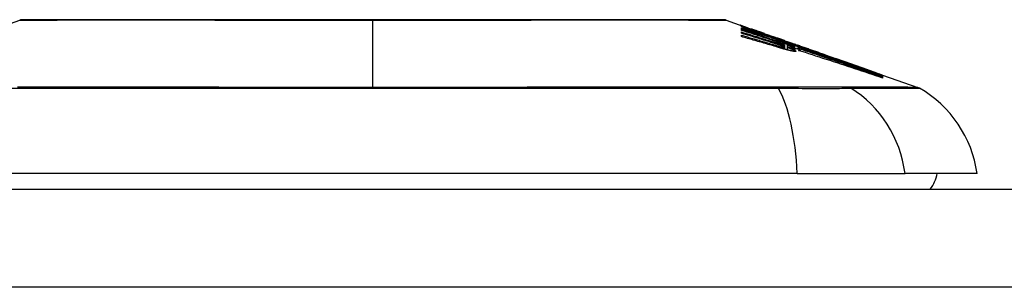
# Model space of a CAD drawing. Header units: inches. Extents: x 19 to 446, y 48 to 210.
# Tile 68 of 256: x 39.167 to 40.162, y 204.88 to 205.15. Entities that reach past the tile are written whole.
import ezdxf

# ---------------------------------------------------------------- set-up
doc = ezdxf.new("R2010")
doc.units = ezdxf.units.IN
doc.header["$MEASUREMENT"] = 0
doc.layers.add('Visible Edges(ANSI)', color=7, linetype='Continuous', lineweight=25)
doc.layers.add('Visible Tangent Edges(ANSI)', color=7, linetype='Continuous', lineweight=25)

msp = doc.modelspace()

# ---------------------------------------------------------------- linework, layer by layer
at = {"layer": 'Visible Edges(ANSI)'}
for p, q in [((39.08897, 205.12236), (39.16717, 205.14973)), ((39.88079, 205.14973), (39.8976, 205.14385)), ((39.89626, 205.14312), (39.89626, 205.14374)), ((39.89626, 205.14085), (39.89626, 205.14195)), ((39.89626, 205.13945), (39.89626, 205.14058)), ((39.89626, 205.13649), (39.89626, 205.13785)), ((39.89626, 205.13312), (39.89626, 205.13464)), ((39.90268, 205.14205), (39.90621, 205.1408)), ((39.90589, 205.14088), (39.90589, 205.14047)), ((39.91283, 205.13828), (39.91283, 205.13798)), ((39.91314, 205.13687), (39.91314, 205.13603)), ((39.91945, 205.13566), (39.91945, 205.1362)), ((39.92443, 205.13337), (39.92443, 205.13265)), ((39.9323, 205.13171), (39.92878, 205.13294)), ((39.92878, 205.13294), (39.92878, 205.13274)), ((39.92878, 205.13274), (39.92878, 205.13244)), ((39.93582, 205.12914), (39.93582, 205.12844)), ((39.93965, 205.12482), (39.93965, 205.12239)), ((39.9399, 205.12902), (39.94312, 205.1279)), ((39.94017, 205.1289), (39.94017, 205.12859)), ((39.94255, 205.12457), (39.94255, 205.12455)), ((39.94255, 205.12455), (39.94255, 205.1224)), ((39.9521, 205.12336), (39.94641, 205.12544)), ((39.94822, 205.12613), (39.9528, 205.12453)), ((39.9498, 205.12514), (39.9498, 205.12469)), ((39.9498, 205.124), (39.9498, 205.12326)), ((39.9498, 205.12295), (39.9498, 205.12218)), ((39.95394, 205.12268), (39.9521, 205.12336)), ((39.95287, 205.12451), (39.9528, 205.12453)), ((39.95407, 205.12315), (39.95407, 205.12382)), ((39.95407, 205.12315), (39.95407, 205.12297)), ((39.95539, 205.12358), (39.95539, 205.12354)), ((39.93965, 205.12239), (39.93965, 205.12053)), ((39.94234, 205.12246), (39.94234, 205.11981)), ((39.95197, 205.12123), (39.95394, 205.12058)), ((39.95394, 205.12141), (39.95394, 205.12268)), ((39.95394, 205.12058), (39.95394, 205.12119)), ((39.95394, 205.12058), (39.95394, 205.12035)), ((39.95539, 205.11935), (39.95539, 205.11874)), ((39.98083, 205.11472), (39.99139, 205.11102)), ((40.03664, 205.09503), (40.03664, 205.09451)), ((40.03887, 205.09441), (40.07432, 205.082)), ((40.03887, 205.0944), (40.03887, 205.09373)), ((40.03887, 205.09425), (40.03887, 205.09424)), ((40.03887, 205.09424), (40.03887, 205.09423)), ((40.03887, 205.09423), (40.03887, 205.09373)), ((40.03887, 205.09364), (40.03887, 205.09274)), ((40.03887, 205.0926), (40.03887, 205.09135)), ((39.95267, 204.99509), (39.09529, 204.99509)), ((39.95267, 204.99509), (40.06145, 204.99509)), ((40.13422, 204.99509), (40.06145, 204.99509)), ((18.72148, 204.97934), (60.32648, 204.97934))]:
    msp.add_line(p, q, dxfattribs=at)
at = {"layer": 'Visible Edges(ANSI)', "flags": 128}
for points in [[(39.87918, 205.15001), (39.87875, 205.15001), (39.87746, 205.15001), (39.87533, 205.15002), (39.87236, 205.15003), (39.86856, 205.15004), (39.86391, 205.15005), (39.85844, 205.15007), (39.85214, 205.15008), (39.84505, 205.1501), (39.83719, 205.15011), (39.8286, 205.15013), (39.8193, 205.15015), (39.80931, 205.15016), (39.79862, 205.15018), (39.78726, 205.15019), (39.77529, 205.1502), (39.7627, 205.15019), (39.74953, 205.15018), (39.73582, 205.15016), (39.72161, 205.15015), (39.70691, 205.15013), (39.69173, 205.15011), (39.67614, 205.1501), (39.66019, 205.15008), (39.64394, 205.15007), (39.62745, 205.15005), (39.61069, 205.15004), (39.59368, 205.15003), (39.57649, 205.15002), (39.55917, 205.15001), (39.5418, 205.15001), (39.52443, 205.15001), (39.50704, 205.15001), (39.48964, 205.15001), (39.47228, 205.15002), (39.45501, 205.15003), (39.43792, 205.15004), (39.42105, 205.15005), (39.40448, 205.15007), (39.38825, 205.15008), (39.37233, 205.1501), (39.35673, 205.15011), (39.34149, 205.15013), (39.32667, 205.15015), (39.31234, 205.15016), (39.29854, 205.15018), (39.28531, 205.15019), (39.27271, 205.1502), (39.26074, 205.15019), (39.24938, 205.15018), (39.2387, 205.15016), (39.2287, 205.15015), (39.21939, 205.15013), (39.21078, 205.15011), (39.20291, 205.1501), (39.19582, 205.15008), (39.18953, 205.15007), (39.18406, 205.15005), (39.17942, 205.15004), (39.17562, 205.15003), (39.17264, 205.15002), (39.1705, 205.15001), (39.16921, 205.15001), (39.16878, 205.15001)], [(39.89905, 205.143), (39.89845, 205.14323), (39.89791, 205.14345), (39.8974, 205.14364), (39.89695, 205.14382), (39.89654, 205.14399), (39.89618, 205.14413), (39.89587, 205.14426), (39.89561, 205.14438), (39.89539, 205.14447), (39.89521, 205.14455), (39.89508, 205.14461), (39.89498, 205.14466), (39.89493, 205.1447), (39.89491, 205.14472), (39.89493, 205.14473), (39.89498, 205.14472), (39.89507, 205.1447), (39.8952, 205.14466), (39.89538, 205.14461), (39.89559, 205.14454), (39.89586, 205.14445), (39.89617, 205.14435), (39.89652, 205.14422), (39.89693, 205.14408)], [(39.89626, 205.14374), (39.89733, 205.14334), (39.8984, 205.14295), (39.89948, 205.14255), (39.90057, 205.14215), (39.90165, 205.14176), (39.90275, 205.14135), (39.90385, 205.14095), (39.90495, 205.14054), (39.90607, 205.14013), (39.9072, 205.13972), (39.90833, 205.1393), (39.90948, 205.13888), (39.91064, 205.13845), (39.91181, 205.13802), (39.91299, 205.13758), (39.91419, 205.13714), (39.91541, 205.13669), (39.91664, 205.13624), (39.91789, 205.13578), (39.91916, 205.13531), (39.92044, 205.13484), (39.92175, 205.13436), (39.92308, 205.13387), (39.92443, 205.13337)], [(39.91314, 205.13687), (39.9124, 205.13714), (39.91167, 205.13741), (39.91095, 205.13768), (39.91022, 205.13795), (39.9095, 205.13821), (39.90878, 205.13848), (39.90806, 205.13875), (39.90734, 205.13901), (39.90663, 205.13927), (39.90592, 205.13954), (39.90521, 205.1398), (39.90451, 205.14006), (39.90381, 205.14032), (39.90311, 205.14058), (39.90241, 205.14084), (39.90172, 205.1411), (39.90102, 205.14135), (39.90033, 205.14161), (39.89965, 205.14186), (39.89896, 205.14211), (39.89828, 205.14237), (39.8976, 205.14262), (39.89693, 205.14287), (39.89626, 205.14312)], [(39.89693, 205.14408), (39.8971, 205.14403), (39.89727, 205.14397), (39.89745, 205.1439), (39.89763, 205.14384), (39.89782, 205.14377), (39.89802, 205.1437), (39.89822, 205.14363), (39.89843, 205.14356), (39.89865, 205.14348), (39.89888, 205.1434), (39.89911, 205.14332), (39.89934, 205.14324), (39.89959, 205.14315), (39.89984, 205.14306), (39.9001, 205.14297), (39.90036, 205.14288), (39.90063, 205.14278), (39.9009, 205.14268), (39.90118, 205.14258), (39.90147, 205.14248), (39.90176, 205.14238), (39.90206, 205.14227), (39.90237, 205.14216), (39.90268, 205.14205)], [(39.91283, 205.13798), (39.91216, 205.13821), (39.91149, 205.13845), (39.91083, 205.13869), (39.91017, 205.13892), (39.90952, 205.13916), (39.90886, 205.13939), (39.90822, 205.13962), (39.90758, 205.13985), (39.90695, 205.14008), (39.90633, 205.14031), (39.90572, 205.14053), (39.90512, 205.14075), (39.90452, 205.14096), (39.90395, 205.14117), (39.90338, 205.14138), (39.90283, 205.14158), (39.90229, 205.14178), (39.90177, 205.14198), (39.90127, 205.14216), (39.90079, 205.14234), (39.90033, 205.14252), (39.89988, 205.14269), (39.89946, 205.14285), (39.89905, 205.143)], [(39.89626, 205.14195), (39.89696, 205.14174), (39.89767, 205.14154), (39.89837, 205.14133), (39.89907, 205.14112), (39.89978, 205.14091), (39.90048, 205.1407), (39.90119, 205.14049), (39.90189, 205.14028), (39.9026, 205.14007), (39.9033, 205.13986), (39.904, 205.13965), (39.90471, 205.13944), (39.90541, 205.13922), (39.90611, 205.13901), (39.90682, 205.1388), (39.90752, 205.13859), (39.90822, 205.13837), (39.90893, 205.13816), (39.90963, 205.13794), (39.91033, 205.13773), (39.91103, 205.13751), (39.91173, 205.1373), (39.91244, 205.13708), (39.91314, 205.13687)], [(39.92474, 205.13255), (39.92356, 205.13291), (39.92238, 205.13327), (39.9212, 205.13363), (39.92001, 205.13398), (39.91883, 205.13434), (39.91765, 205.13469), (39.91646, 205.13504), (39.91528, 205.1354), (39.91409, 205.13575), (39.91291, 205.1361), (39.91172, 205.13644), (39.91053, 205.13679), (39.90934, 205.13714), (39.90815, 205.13748), (39.90697, 205.13783), (39.90578, 205.13817), (39.90459, 205.13851), (39.9034, 205.13885), (39.90221, 205.13919), (39.90102, 205.13952), (39.89983, 205.13986), (39.89864, 205.14019), (39.89745, 205.14052), (39.89626, 205.14085)], [(39.89626, 205.14058), (39.89848, 205.13986), (39.90071, 205.13913), (39.90294, 205.13841), (39.90518, 205.13768), (39.90742, 205.13695), (39.90966, 205.13622), (39.9119, 205.13548), (39.91414, 205.13475), (39.91638, 205.13401), (39.91862, 205.13328), (39.92087, 205.13254), (39.92311, 205.1318), (39.92535, 205.13106), (39.92759, 205.13033), (39.92982, 205.12959), (39.93206, 205.12885), (39.93429, 205.12811), (39.93652, 205.12737), (39.93874, 205.12663), (39.94096, 205.12589), (39.94318, 205.12516), (39.94539, 205.12442), (39.9476, 205.12369), (39.9498, 205.12295)], [(39.92733, 205.12948), (39.92604, 205.1299), (39.92475, 205.13031), (39.92346, 205.13073), (39.92217, 205.13115), (39.92087, 205.13157), (39.91958, 205.13199), (39.91829, 205.1324), (39.91699, 205.13282), (39.9157, 205.13324), (39.9144, 205.13365), (39.91311, 205.13407), (39.91181, 205.13449), (39.91051, 205.1349), (39.90922, 205.13532), (39.90792, 205.13573), (39.90662, 205.13615), (39.90533, 205.13656), (39.90403, 205.13698), (39.90273, 205.13739), (39.90144, 205.1378), (39.90014, 205.13822), (39.89885, 205.13863), (39.89755, 205.13904), (39.89626, 205.13945)], [(39.89626, 205.13785), (39.89751, 205.13746), (39.89876, 205.13707), (39.90001, 205.13669), (39.90127, 205.1363), (39.90252, 205.13591), (39.90377, 205.13552), (39.90503, 205.13514), (39.90628, 205.13475), (39.90753, 205.13436), (39.90879, 205.13397), (39.91004, 205.13358), (39.91129, 205.13319), (39.91254, 205.13279), (39.9138, 205.1324), (39.91505, 205.13201), (39.9163, 205.13162), (39.91755, 205.13122), (39.9188, 205.13083), (39.92005, 205.13044), (39.9213, 205.13004), (39.92255, 205.12965), (39.9238, 205.12926), (39.92504, 205.12886), (39.92629, 205.12847)], [(39.92608, 205.12738), (39.92484, 205.12777), (39.92361, 205.12815), (39.92237, 205.12853), (39.92113, 205.12892), (39.91989, 205.1293), (39.91864, 205.12968), (39.9174, 205.13006), (39.91616, 205.13045), (39.91492, 205.13083), (39.91367, 205.13121), (39.91243, 205.13159), (39.91119, 205.13197), (39.90994, 205.13235), (39.9087, 205.13273), (39.90746, 205.13311), (39.90621, 205.13348), (39.90497, 205.13386), (39.90372, 205.13424), (39.90248, 205.13461), (39.90123, 205.13499), (39.89999, 205.13537), (39.89874, 205.13574), (39.8975, 205.13611), (39.89626, 205.13649)], [(39.89626, 205.13464), (39.89752, 205.13427), (39.89879, 205.1339), (39.90005, 205.13353), (39.90132, 205.13316), (39.90259, 205.13279), (39.90385, 205.13242), (39.90512, 205.13205), (39.90638, 205.13167), (39.90765, 205.1313), (39.90892, 205.13093), (39.91018, 205.13055), (39.91145, 205.13018), (39.91271, 205.1298), (39.91398, 205.12943), (39.91524, 205.12905), (39.91651, 205.12867), (39.91777, 205.1283), (39.91903, 205.12792), (39.9203, 205.12754), (39.92156, 205.12716), (39.92282, 205.12678), (39.92408, 205.1264), (39.92534, 205.12602), (39.9266, 205.12564)], [(39.93209, 205.12271), (39.9306, 205.12315), (39.92912, 205.12359), (39.92763, 205.12403), (39.92614, 205.12447), (39.92465, 205.12491), (39.92316, 205.12535), (39.92167, 205.12579), (39.92017, 205.12623), (39.91868, 205.12666), (39.91719, 205.1271), (39.91569, 205.12754), (39.9142, 205.12797), (39.91271, 205.1284), (39.91121, 205.12884), (39.90972, 205.12927), (39.90822, 205.1297), (39.90672, 205.13013), (39.90523, 205.13056), (39.90373, 205.13099), (39.90224, 205.13142), (39.90074, 205.13184), (39.89925, 205.13227), (39.89775, 205.13269), (39.89626, 205.13312)], [(39.9091, 205.13982), (39.90862, 205.13999), (39.90817, 205.14014), (39.90777, 205.14028), (39.90741, 205.1404), (39.90709, 205.14051), (39.90682, 205.1406), (39.90658, 205.14068), (39.90639, 205.14074), (39.90623, 205.14079), (39.9061, 205.14083), (39.906, 205.14086), (39.90594, 205.14087), (39.9059, 205.14088), (39.90589, 205.14088), (39.90591, 205.14086), (39.90597, 205.14083), (39.90607, 205.14078), (39.90622, 205.14072), (39.90641, 205.14064), (39.90666, 205.14055), (39.90695, 205.14043), (39.90729, 205.1403), (39.90768, 205.14016), (39.90811, 205.13999)], [(39.90811, 205.13999), (39.90827, 205.13994), (39.90842, 205.13988), (39.90858, 205.13982), (39.90874, 205.13976), (39.90891, 205.1397), (39.90908, 205.13964), (39.90926, 205.13957), (39.90944, 205.13951), (39.90962, 205.13944), (39.9098, 205.13937), (39.90999, 205.1393), (39.91019, 205.13923), (39.91039, 205.13916), (39.91059, 205.13909), (39.91079, 205.13901), (39.911, 205.13893), (39.91122, 205.13886), (39.91143, 205.13878), (39.91166, 205.1387), (39.91188, 205.13862), (39.91211, 205.13854), (39.91235, 205.13845), (39.91258, 205.13837), (39.91283, 205.13828)], [(39.91945, 205.1362), (39.91899, 205.13636), (39.91853, 205.13653), (39.91806, 205.13669), (39.9176, 205.13685), (39.91713, 205.13701), (39.91667, 205.13718), (39.91621, 205.13734), (39.91575, 205.1375), (39.91529, 205.13766), (39.91484, 205.13782), (39.91439, 205.13797), (39.91394, 205.13813), (39.91349, 205.13829), (39.91305, 205.13844), (39.91261, 205.1386), (39.91218, 205.13875), (39.91176, 205.13889), (39.91134, 205.13904), (39.91094, 205.13918), (39.91054, 205.13932), (39.91016, 205.13945), (39.90979, 205.13958), (39.90944, 205.1397), (39.9091, 205.13982)], [(39.91945, 205.13613), (39.91997, 205.13595), (39.92046, 205.13577), (39.92094, 205.13561), (39.92141, 205.13544), (39.92185, 205.13529), (39.92228, 205.13514), (39.92269, 205.135), (39.92307, 205.13486), (39.92343, 205.13473), (39.92379, 205.13461), (39.92415, 205.13448), (39.92451, 205.13436), (39.92487, 205.13423), (39.92523, 205.13411), (39.92559, 205.13398), (39.92594, 205.13386), (39.9263, 205.13374), (39.92665, 205.13361), (39.92701, 205.13349), (39.92736, 205.13336), (39.92772, 205.13324), (39.92807, 205.13312), (39.92842, 205.133), (39.92878, 205.13287)], [(39.93136, 205.13156), (39.93088, 205.13172), (39.93038, 205.13189), (39.92989, 205.13206), (39.9294, 205.13223), (39.92891, 205.13239), (39.92842, 205.13256), (39.92792, 205.13273), (39.92743, 205.1329), (39.92693, 205.13307), (39.92644, 205.13324), (39.92594, 205.13341), (39.92545, 205.13358), (39.92495, 205.13375), (39.92445, 205.13393), (39.92395, 205.1341), (39.92345, 205.13427), (39.92296, 205.13444), (39.92246, 205.13461), (39.92196, 205.13479), (39.92146, 205.13496), (39.92096, 205.13513), (39.92046, 205.13531), (39.91996, 205.13548), (39.91945, 205.13566)], [(39.92443, 205.13337), (39.92548, 205.13304), (39.92654, 205.1327), (39.9276, 205.13236), (39.92866, 205.13203), (39.92972, 205.13169), (39.93078, 205.13135), (39.93184, 205.13101), (39.9329, 205.13067), (39.93396, 205.13033), (39.93502, 205.12998), (39.93608, 205.12964), (39.93714, 205.1293), (39.9382, 205.12895), (39.93926, 205.12861), (39.94031, 205.12826), (39.94137, 205.12792), (39.94243, 205.12757), (39.94348, 205.12723), (39.94454, 205.12688), (39.94559, 205.12653), (39.94665, 205.12619), (39.9477, 205.12584), (39.94875, 205.12549), (39.9498, 205.12514)], [(39.92878, 205.13274), (39.92915, 205.13261), (39.92953, 205.13248), (39.92991, 205.13235), (39.93029, 205.13222), (39.93067, 205.13209), (39.93105, 205.13195), (39.93143, 205.13182), (39.9318, 205.1317), (39.93218, 205.13157), (39.93255, 205.13144), (39.93292, 205.13131), (39.93328, 205.13119), (39.93364, 205.13106), (39.934, 205.13094), (39.93435, 205.13082), (39.9347, 205.1307), (39.93504, 205.13059), (39.93538, 205.13047), (39.93571, 205.13036), (39.93604, 205.13025), (39.93636, 205.13014), (39.93667, 205.13003), (39.93697, 205.12993), (39.93727, 205.12983)], [(39.9498, 205.12326), (39.94879, 205.12363), (39.94778, 205.12401), (39.94677, 205.12438), (39.94577, 205.12475), (39.94476, 205.12512), (39.94376, 205.1255), (39.94275, 205.12587), (39.94174, 205.12624), (39.94072, 205.12662), (39.93971, 205.127), (39.93869, 205.12738), (39.93766, 205.12776), (39.93663, 205.12814), (39.93559, 205.12852), (39.93455, 205.12891), (39.9335, 205.1293), (39.93244, 205.12969), (39.93137, 205.13009), (39.93029, 205.13049), (39.9292, 205.13089), (39.9281, 205.1313), (39.92699, 205.13171), (39.92587, 205.13213), (39.92474, 205.13255)], [(39.931, 205.12582), (39.9308, 205.12589), (39.93059, 205.12596), (39.93039, 205.12602), (39.93019, 205.12609), (39.92998, 205.12615), (39.92978, 205.12622), (39.92957, 205.12628), (39.92937, 205.12635), (39.92917, 205.12641), (39.92896, 205.12648), (39.92876, 205.12654), (39.92855, 205.12661), (39.92835, 205.12667), (39.92814, 205.12674), (39.92794, 205.1268), (39.92773, 205.12687), (39.92752, 205.12693), (39.92732, 205.127), (39.92711, 205.12706), (39.92691, 205.12713), (39.9267, 205.12719), (39.9265, 205.12725), (39.92629, 205.12732), (39.92608, 205.12738)], [(39.92629, 205.12847), (39.92649, 205.12841), (39.92668, 205.12834), (39.92688, 205.12828), (39.92708, 205.12822), (39.92727, 205.12816), (39.92747, 205.1281), (39.92766, 205.12803), (39.92786, 205.12797), (39.92806, 205.12791), (39.92825, 205.12785), (39.92845, 205.12779), (39.92865, 205.12772), (39.92884, 205.12766), (39.92904, 205.1276), (39.92924, 205.12754), (39.92943, 205.12748), (39.92963, 205.12741), (39.92982, 205.12735), (39.93002, 205.12729), (39.93022, 205.12723), (39.93041, 205.12717), (39.93061, 205.1271), (39.93081, 205.12704), (39.931, 205.12698)], [(39.9266, 205.12564), (39.92681, 205.12558), (39.92702, 205.12551), (39.92723, 205.12545), (39.92745, 205.12539), (39.92766, 205.12532), (39.92787, 205.12526), (39.92808, 205.1252), (39.92829, 205.12513), (39.9285, 205.12507), (39.92872, 205.125), (39.92893, 205.12494), (39.92914, 205.12488), (39.92935, 205.12481), (39.92956, 205.12475), (39.92977, 205.12469), (39.92999, 205.12462), (39.9302, 205.12456), (39.93041, 205.1245), (39.93062, 205.12443), (39.93083, 205.12437), (39.93104, 205.12431), (39.93125, 205.12425), (39.93146, 205.12418), (39.93168, 205.12412)], [(39.93369, 205.12733), (39.93345, 205.12742), (39.9332, 205.12751), (39.93294, 205.1276), (39.93269, 205.12769), (39.93243, 205.12778), (39.93217, 205.12787), (39.9319, 205.12796), (39.93164, 205.12805), (39.93137, 205.12814), (39.93111, 205.12823), (39.93084, 205.12832), (39.93057, 205.12841), (39.93031, 205.1285), (39.93004, 205.12859), (39.92977, 205.12868), (39.9295, 205.12877), (39.92923, 205.12886), (39.92896, 205.12895), (39.92868, 205.12904), (39.92841, 205.12912), (39.92814, 205.12921), (39.92787, 205.1293), (39.9276, 205.12939), (39.92733, 205.12948)], [(39.931, 205.12698), (39.93119, 205.12692), (39.93137, 205.12687), (39.93155, 205.12681), (39.93173, 205.12675), (39.93192, 205.1267), (39.9321, 205.12664), (39.93228, 205.12658), (39.93246, 205.12653), (39.93264, 205.12647), (39.93282, 205.12642), (39.933, 205.12636), (39.93318, 205.12631), (39.93336, 205.12625), (39.93354, 205.1262), (39.93372, 205.12614), (39.9339, 205.12609), (39.93407, 205.12604), (39.93425, 205.12598), (39.93443, 205.12593), (39.9346, 205.12588), (39.93478, 205.12583), (39.93495, 205.12578), (39.93513, 205.12573), (39.9353, 205.12568)], [(39.93535, 205.12435), (39.93518, 205.12441), (39.93501, 205.12448), (39.93484, 205.12454), (39.93467, 205.1246), (39.93449, 205.12466), (39.93432, 205.12472), (39.93414, 205.12478), (39.93396, 205.12484), (39.93379, 205.1249), (39.93361, 205.12496), (39.93343, 205.12502), (39.93324, 205.12508), (39.93306, 205.12515), (39.93288, 205.12521), (39.93269, 205.12527), (39.93251, 205.12533), (39.93232, 205.12539), (39.93214, 205.12545), (39.93195, 205.12552), (39.93176, 205.12558), (39.93157, 205.12564), (39.93138, 205.1257), (39.93119, 205.12576), (39.931, 205.12582)], [(39.94151, 205.12814), (39.94113, 205.12827), (39.94074, 205.1284), (39.94034, 205.12853), (39.93994, 205.12866), (39.93954, 205.1288), (39.93914, 205.12893), (39.93873, 205.12907), (39.93832, 205.12921), (39.93791, 205.12934), (39.93749, 205.12948), (39.93707, 205.12963), (39.93665, 205.12977), (39.93622, 205.12991), (39.9358, 205.13006), (39.93536, 205.1302), (39.93493, 205.13035), (39.93449, 205.13049), (39.93405, 205.13064), (39.93361, 205.13079), (39.93317, 205.13094), (39.93272, 205.1311), (39.93227, 205.13125), (39.93182, 205.1314), (39.93136, 205.13156)], [(39.93168, 205.12412), (39.93185, 205.12407), (39.93203, 205.12402), (39.93221, 205.12396), (39.93239, 205.12391), (39.93257, 205.12386), (39.93274, 205.12381), (39.93292, 205.12376), (39.9331, 205.12371), (39.93327, 205.12365), (39.93345, 205.1236), (39.93362, 205.12355), (39.9338, 205.12351), (39.93397, 205.12346), (39.93415, 205.12341), (39.93432, 205.12336), (39.93449, 205.12331), (39.93466, 205.12327), (39.93483, 205.12322), (39.935, 205.12317), (39.93516, 205.12313), (39.93533, 205.12308), (39.93549, 205.12304), (39.93566, 205.123), (39.93582, 205.12295)], [(39.93602, 205.1304), (39.93588, 205.13045), (39.93574, 205.1305), (39.9356, 205.13055), (39.93545, 205.1306), (39.93531, 205.13065), (39.93516, 205.1307), (39.93501, 205.13076), (39.93486, 205.13081), (39.93471, 205.13086), (39.93456, 205.13091), (39.9344, 205.13097), (39.93425, 205.13102), (39.93409, 205.13108), (39.93394, 205.13113), (39.93378, 205.13119), (39.93362, 205.13124), (39.93346, 205.1313), (39.93329, 205.13136), (39.93313, 205.13141), (39.93297, 205.13147), (39.9328, 205.13153), (39.93263, 205.13159), (39.93247, 205.13165), (39.9323, 205.13171)], [(39.93742, 205.12594), (39.9373, 205.12599), (39.93717, 205.12605), (39.93704, 205.1261), (39.9369, 205.12615), (39.93676, 205.12621), (39.93662, 205.12626), (39.93647, 205.12632), (39.93633, 205.12637), (39.93618, 205.12643), (39.93602, 205.12649), (39.93587, 205.12654), (39.93571, 205.1266), (39.93555, 205.12666), (39.93539, 205.12672), (39.93523, 205.12678), (39.93506, 205.12684), (39.9349, 205.1269), (39.93473, 205.12696), (39.93456, 205.12702), (39.93439, 205.12709), (39.93422, 205.12715), (39.93404, 205.12721), (39.93387, 205.12727), (39.93369, 205.12733)], [(39.9353, 205.12568), (39.93546, 205.12563), (39.93562, 205.12558), (39.93577, 205.12554), (39.93592, 205.1255), (39.93607, 205.12545), (39.93622, 205.12541), (39.93637, 205.12537), (39.93652, 205.12533), (39.93666, 205.12529), (39.9368, 205.12526), (39.93694, 205.12522), (39.93707, 205.12518), (39.93721, 205.12515), (39.93734, 205.12511), (39.93746, 205.12508), (39.93759, 205.12505), (39.93771, 205.12502), (39.93782, 205.12499), (39.93794, 205.12497), (39.93805, 205.12494), (39.93815, 205.12491), (39.93826, 205.12489), (39.93836, 205.12487), (39.93846, 205.12485)], [(39.93846, 205.12315), (39.93836, 205.1232), (39.93826, 205.12324), (39.93815, 205.12328), (39.93805, 205.12333), (39.93794, 205.12337), (39.93782, 205.12342), (39.93771, 205.12347), (39.93759, 205.12351), (39.93747, 205.12356), (39.93735, 205.12361), (39.93722, 205.12366), (39.93709, 205.12371), (39.93696, 205.12376), (39.93682, 205.12381), (39.93668, 205.12387), (39.93655, 205.12392), (39.9364, 205.12397), (39.93626, 205.12403), (39.93611, 205.12408), (39.93597, 205.12413), (39.93582, 205.12419), (39.93566, 205.12424), (39.93551, 205.1243), (39.93535, 205.12435)], [(39.9498, 205.12469), (39.94922, 205.12487), (39.94864, 205.12506), (39.94806, 205.12525), (39.94747, 205.12544), (39.94689, 205.12562), (39.94631, 205.12581), (39.94573, 205.126), (39.94514, 205.12618), (39.94456, 205.12637), (39.94398, 205.12656), (39.9434, 205.12674), (39.94281, 205.12693), (39.94223, 205.12711), (39.94165, 205.1273), (39.94107, 205.12748), (39.94048, 205.12767), (39.9399, 205.12785), (39.93932, 205.12804), (39.93873, 205.12822), (39.93815, 205.12841), (39.93757, 205.12859), (39.93698, 205.12877), (39.9364, 205.12896), (39.93582, 205.12914)], [(39.93582, 205.12914), (39.93638, 205.12893), (39.93695, 205.12873), (39.93751, 205.12852), (39.93808, 205.12831), (39.93865, 205.1281), (39.93923, 205.12789), (39.9398, 205.12768), (39.94038, 205.12746), (39.94096, 205.12725), (39.94154, 205.12704), (39.94212, 205.12682), (39.9427, 205.12661), (39.94329, 205.12639), (39.94388, 205.12618), (39.94446, 205.12596), (39.94505, 205.12574), (39.94564, 205.12553), (39.94623, 205.12531), (39.94683, 205.12509), (39.94742, 205.12487), (39.94801, 205.12466), (39.94861, 205.12444), (39.9492, 205.12422), (39.9498, 205.124)], [(39.93582, 205.12295), (39.93596, 205.12292), (39.9361, 205.12288), (39.93624, 205.12284), (39.93638, 205.12281), (39.93652, 205.12277), (39.93665, 205.12274), (39.93678, 205.12271), (39.93691, 205.12268), (39.93704, 205.12265), (39.93716, 205.12262), (39.93729, 205.12259), (39.93741, 205.12256), (39.93752, 205.12254), (39.93764, 205.12251), (39.93775, 205.12249), (39.93786, 205.12246), (39.93796, 205.12244), (39.93806, 205.12242), (39.93816, 205.1224), (39.93826, 205.12238), (39.93835, 205.12237), (39.93844, 205.12235), (39.93853, 205.12233), (39.93861, 205.12232)], [(39.93898, 205.12935), (39.93888, 205.12939), (39.93879, 205.12942), (39.93869, 205.12946), (39.93859, 205.12949), (39.93849, 205.12953), (39.93838, 205.12957), (39.93827, 205.12961), (39.93816, 205.12964), (39.93805, 205.12968), (39.93793, 205.12973), (39.93781, 205.12977), (39.93769, 205.12981), (39.93757, 205.12986), (39.93744, 205.1299), (39.93731, 205.12995), (39.93718, 205.12999), (39.93704, 205.13004), (39.9369, 205.13009), (39.93676, 205.13014), (39.93662, 205.13019), (39.93648, 205.13024), (39.93633, 205.13029), (39.93618, 205.13034), (39.93602, 205.1304)], [(39.93727, 205.12983), (39.93769, 205.12969), (39.93809, 205.12956), (39.93845, 205.12944), (39.93877, 205.12933), (39.93905, 205.12924), (39.9393, 205.12916), (39.93951, 205.12909), (39.93969, 205.12903), (39.93984, 205.12899), (39.93995, 205.12895), (39.94004, 205.12893), (39.94011, 205.12891), (39.94015, 205.1289), (39.94017, 205.1289), (39.94016, 205.12891), (39.94014, 205.12892), (39.9401, 205.12894), (39.94003, 205.12897), (39.93993, 205.129), (39.93981, 205.12905), (39.93965, 205.12911), (39.93947, 205.12918), (39.93924, 205.12926), (39.93898, 205.12935)], [(39.93918, 205.12516), (39.93914, 205.12518), (39.93909, 205.12521), (39.93904, 205.12523), (39.93899, 205.12526), (39.93894, 205.12529), (39.93888, 205.12531), (39.93882, 205.12534), (39.93875, 205.12537), (39.93869, 205.1254), (39.93862, 205.12544), (39.93855, 205.12547), (39.93847, 205.1255), (39.9384, 205.12553), (39.93832, 205.12557), (39.93824, 205.1256), (39.93815, 205.12564), (39.93807, 205.12568), (39.93798, 205.12571), (39.93789, 205.12575), (39.9378, 205.12579), (39.93771, 205.12583), (39.93762, 205.12586), (39.93752, 205.1259), (39.93742, 205.12594)], [(39.93846, 205.12485), (39.93861, 205.12481), (39.93875, 205.12479), (39.93888, 205.12476), (39.93899, 205.12475), (39.93909, 205.12473), (39.93919, 205.12472), (39.93927, 205.12472), (39.93934, 205.12471), (39.9394, 205.12471), (39.93945, 205.12471), (39.9395, 205.12472), (39.93954, 205.12473), (39.93957, 205.12474), (39.9396, 205.12475), (39.93962, 205.12476), (39.93963, 205.12478), (39.93964, 205.12479), (39.93965, 205.12481), (39.93964, 205.12483), (39.93962, 205.12486), (39.93957, 205.12491), (39.93949, 205.12497), (39.93936, 205.12505), (39.93918, 205.12516)], [(39.93861, 205.12232), (39.93878, 205.12229), (39.93893, 205.12227), (39.93905, 205.12226), (39.93917, 205.12225), (39.93927, 205.12225), (39.93935, 205.12225), (39.93943, 205.12225), (39.93949, 205.12226), (39.93954, 205.12227), (39.93958, 205.12229), (39.93961, 205.12231), (39.93963, 205.12233), (39.93964, 205.12235), (39.93965, 205.12238), (39.93965, 205.12242), (39.93963, 205.12247), (39.93958, 205.12252), (39.93952, 205.12258), (39.93943, 205.12265), (39.9393, 205.12273), (39.93915, 205.12282), (39.93895, 205.12292), (39.93873, 205.12303), (39.93846, 205.12315)], [(39.94861, 205.12581), (39.94839, 205.12588), (39.94816, 205.12596), (39.94793, 205.12603), (39.94769, 205.12611), (39.94745, 205.12619), (39.94719, 205.12627), (39.94693, 205.12636), (39.94667, 205.12644), (39.94639, 205.12653), (39.94611, 205.12662), (39.94582, 205.12672), (39.94553, 205.12681), (39.94523, 205.12691), (39.94492, 205.12701), (39.9446, 205.12712), (39.94428, 205.12722), (39.94396, 205.12733), (39.94362, 205.12744), (39.94329, 205.12755), (39.94294, 205.12766), (39.94259, 205.12778), (39.94224, 205.1279), (39.94188, 205.12802), (39.94151, 205.12814)], [(39.9498, 205.12218), (39.9495, 205.12228), (39.9492, 205.12238), (39.94889, 205.12248), (39.94859, 205.12258), (39.94829, 205.12268), (39.94799, 205.12278), (39.94769, 205.12288), (39.94738, 205.12298), (39.94708, 205.12308), (39.94678, 205.12318), (39.94648, 205.12328), (39.94618, 205.12338), (39.94587, 205.12348), (39.94557, 205.12357), (39.94527, 205.12367), (39.94497, 205.12377), (39.94466, 205.12387), (39.94436, 205.12397), (39.94406, 205.12407), (39.94376, 205.12417), (39.94346, 205.12427), (39.94315, 205.12437), (39.94285, 205.12447), (39.94255, 205.12457)], [(39.94255, 205.12455), (39.94287, 205.12443), (39.94319, 205.12431), (39.94351, 205.1242), (39.94382, 205.12408), (39.94413, 205.12396), (39.94443, 205.12385), (39.94473, 205.12373), (39.94502, 205.12362), (39.94531, 205.12351), (39.9456, 205.1234), (39.94588, 205.12329), (39.94615, 205.12318), (39.94642, 205.12308), (39.94668, 205.12297), (39.94694, 205.12287), (39.94719, 205.12277), (39.94743, 205.12267), (39.94767, 205.12257), (39.9479, 205.12248), (39.94813, 205.12238), (39.94835, 205.12229), (39.94856, 205.1222), (39.94877, 205.12211), (39.94897, 205.12202)], [(39.94312, 205.1279), (39.94343, 205.1278), (39.94374, 205.12769), (39.94404, 205.12758), (39.94434, 205.12748), (39.94463, 205.12738), (39.94492, 205.12728), (39.9452, 205.12718), (39.94547, 205.12709), (39.94574, 205.127), (39.94601, 205.1269), (39.94627, 205.12681), (39.94652, 205.12673), (39.94677, 205.12664), (39.94701, 205.12656), (39.94724, 205.12648), (39.94747, 205.1264), (39.94769, 205.12632), (39.94791, 205.12624), (39.94811, 205.12617), (39.94832, 205.1261), (39.94852, 205.12603), (39.94871, 205.12596), (39.94889, 205.1259), (39.94907, 205.12583)], [(39.94637, 205.12561), (39.94669, 205.12551), (39.94701, 205.12541), (39.94733, 205.12531), (39.94766, 205.1252), (39.94798, 205.1251), (39.9483, 205.125), (39.94862, 205.1249), (39.94894, 205.12479), (39.94926, 205.12469), (39.94958, 205.12459), (39.9499, 205.12449), (39.95022, 205.12438), (39.95054, 205.12428), (39.95086, 205.12418), (39.95119, 205.12407), (39.95151, 205.12397), (39.95183, 205.12387), (39.95215, 205.12377), (39.95247, 205.12366), (39.95279, 205.12356), (39.95311, 205.12346), (39.95343, 205.12335), (39.95375, 205.12325), (39.95407, 205.12315)], [(40.03887, 205.09373), (40.03515, 205.09502), (40.0314, 205.09632), (40.02763, 205.09762), (40.02384, 205.09894), (40.02002, 205.10026), (40.01619, 205.10158), (40.01234, 205.10291), (40.00848, 205.10425), (40.0046, 205.10558), (40.00071, 205.10693), (39.99682, 205.10827), (39.99292, 205.10961), (39.98901, 205.11096), (39.9851, 205.11231), (39.9812, 205.11365), (39.97729, 205.115), (39.97339, 205.11634), (39.96949, 205.11768), (39.96561, 205.11901), (39.96173, 205.12035), (39.95787, 205.12167), (39.95402, 205.12299), (39.95019, 205.12431), (39.94637, 205.12561)], [(39.94641, 205.12544), (39.95023, 205.12414), (39.95406, 205.12283), (39.95791, 205.12151), (39.96177, 205.12019), (39.96564, 205.11886), (39.96953, 205.11753), (39.97342, 205.1162), (39.97732, 205.11486), (39.98122, 205.11352), (39.98513, 205.11218), (39.98903, 205.11083), (39.99293, 205.10949), (39.99683, 205.10815), (40.00073, 205.10681), (40.00461, 205.10547), (40.00848, 205.10414), (40.01235, 205.1028), (40.01619, 205.10148), (40.02003, 205.10015), (40.02384, 205.09884), (40.02763, 205.09753), (40.0314, 205.09622), (40.03515, 205.09493), (40.03887, 205.09364)], [(39.94907, 205.12583), (39.94945, 205.1257), (39.94979, 205.12558), (39.95009, 205.12547), (39.95036, 205.12537), (39.95059, 205.12529), (39.95078, 205.12522), (39.95094, 205.12516), (39.95107, 205.12511), (39.95116, 205.12507), (39.95122, 205.12505), (39.95125, 205.12503), (39.95125, 205.12502), (39.95122, 205.12502), (39.95115, 205.12504), (39.95106, 205.12506), (39.95094, 205.12509), (39.95078, 205.12514), (39.95058, 205.1252), (39.95035, 205.12527), (39.95008, 205.12535), (39.94977, 205.12544), (39.94943, 205.12555), (39.94904, 205.12568), (39.94861, 205.12581)], [(39.95517, 205.12362), (39.95524, 205.1236), (39.9553, 205.12359), (39.95534, 205.12358), (39.95537, 205.12357), (39.95539, 205.12357), (39.95539, 205.12358), (39.95538, 205.12359), (39.95535, 205.1236), (39.95531, 205.12362), (39.95526, 205.12364), (39.95519, 205.12367), (39.9551, 205.1237), (39.95501, 205.12374), (39.95489, 205.12378), (39.95476, 205.12383), (39.95461, 205.12389), (39.95445, 205.12395), (39.95427, 205.12401), (39.95408, 205.12408), (39.95387, 205.12415), (39.95364, 205.12423), (39.9534, 205.12432), (39.95314, 205.12441), (39.95287, 205.12451)], [(39.95407, 205.12382), (39.95748, 205.12264), (39.9609, 205.12145), (39.96434, 205.12025), (39.96778, 205.11905), (39.97124, 205.11784), (39.9747, 205.11664), (39.97817, 205.11543), (39.98164, 205.11422), (39.98512, 205.113), (39.9886, 205.11179), (39.99208, 205.11058), (39.99556, 205.10936), (39.99903, 205.10815), (40.0025, 205.10694), (40.00597, 205.10573), (40.00943, 205.10453), (40.01288, 205.10332), (40.01631, 205.10212), (40.01974, 205.10093), (40.02315, 205.09974), (40.02655, 205.09855), (40.02993, 205.09737), (40.0333, 205.0962), (40.03664, 205.09503)], [(39.98083, 205.11472), (39.97977, 205.11509), (39.97871, 205.11546), (39.97764, 205.11583), (39.97658, 205.11621), (39.97551, 205.11658), (39.97444, 205.11695), (39.97337, 205.11732), (39.9723, 205.1177), (39.97123, 205.11807), (39.97016, 205.11844), (39.96909, 205.11881), (39.96802, 205.11918), (39.96695, 205.11956), (39.96587, 205.11993), (39.9648, 205.1203), (39.96373, 205.12067), (39.96266, 205.12104), (39.96159, 205.12141), (39.96051, 205.12178), (39.95944, 205.12215), (39.95837, 205.12252), (39.9573, 205.12289), (39.95623, 205.12325), (39.95517, 205.12362)], [(39.94094, 205.12018), (39.9406, 205.12027), (39.94024, 205.12037), (39.93989, 205.12046), (39.93953, 205.12056), (39.93917, 205.12066), (39.9388, 205.12076), (39.93844, 205.12087), (39.93807, 205.12097), (39.9377, 205.12107), (39.93733, 205.12118), (39.93695, 205.12129), (39.93658, 205.12139), (39.9362, 205.1215), (39.93583, 205.12161), (39.93545, 205.12172), (39.93508, 205.12183), (39.9347, 205.12194), (39.93433, 205.12204), (39.93395, 205.12215), (39.93358, 205.12226), (39.9332, 205.12238), (39.93283, 205.12249), (39.93246, 205.1226), (39.93209, 205.12271)], [(39.9469, 205.11871), (39.94669, 205.11875), (39.94648, 205.1188), (39.94627, 205.11884), (39.94605, 205.11889), (39.94583, 205.11894), (39.9456, 205.119), (39.94537, 205.11905), (39.94514, 205.11911), (39.9449, 205.11916), (39.94466, 205.11922), (39.94441, 205.11928), (39.94416, 205.11935), (39.9439, 205.11941), (39.94365, 205.11947), (39.94339, 205.11954), (39.94312, 205.11961), (39.94286, 205.11967), (39.94259, 205.11974), (39.94232, 205.11981), (39.94205, 205.11988), (39.94178, 205.11996), (39.9415, 205.12003), (39.94122, 205.1201), (39.94094, 205.12018)], [(39.94234, 205.12246), (39.94265, 205.12235), (39.94296, 205.12224), (39.94326, 205.12213), (39.94355, 205.12202), (39.94384, 205.12191), (39.94413, 205.1218), (39.94441, 205.12169), (39.94469, 205.12159), (39.94496, 205.12148), (39.94523, 205.12138), (39.94549, 205.12127), (39.94575, 205.12117), (39.94601, 205.12107), (39.94626, 205.12097), (39.94651, 205.12087), (39.94675, 205.12078), (39.94699, 205.12068), (39.94723, 205.12058), (39.94746, 205.12049), (39.94769, 205.12039), (39.94791, 205.1203), (39.94813, 205.12021), (39.94834, 205.12012), (39.94856, 205.12003)], [(39.94928, 205.12071), (39.9491, 205.12074), (39.94891, 205.12078), (39.94871, 205.12082), (39.9485, 205.12086), (39.94827, 205.12091), (39.94803, 205.12096), (39.94779, 205.12102), (39.94753, 205.12108), (39.94726, 205.12115), (39.94698, 205.12122), (39.94669, 205.12129), (39.94639, 205.12136), (39.94609, 205.12144), (39.94578, 205.12152), (39.94546, 205.12161), (39.94513, 205.12169), (39.9448, 205.12178), (39.94446, 205.12187), (39.94412, 205.12197), (39.94377, 205.12206), (39.94342, 205.12216), (39.94306, 205.12226), (39.94271, 205.12236), (39.94234, 205.12246)], [(39.95021, 205.11818), (39.95013, 205.11819), (39.95004, 205.11819), (39.94995, 205.1182), (39.94985, 205.11821), (39.94975, 205.11822), (39.94964, 205.11823), (39.94953, 205.11824), (39.94941, 205.11826), (39.94929, 205.11827), (39.94916, 205.11829), (39.94903, 205.11831), (39.94889, 205.11833), (39.94875, 205.11835), (39.94861, 205.11838), (39.94846, 205.1184), (39.94831, 205.11843), (39.94815, 205.11846), (39.94798, 205.11849), (39.94782, 205.11852), (39.94764, 205.11855), (39.94746, 205.11859), (39.94728, 205.11863), (39.94709, 205.11867), (39.9469, 205.11871)], [(39.94856, 205.12003), (39.94879, 205.11993), (39.94901, 205.11983), (39.94922, 205.11974), (39.94942, 205.11965), (39.94961, 205.11956), (39.94979, 205.11948), (39.94995, 205.11939), (39.95011, 205.11932), (39.95026, 205.11924), (39.9504, 205.11917), (39.95052, 205.1191), (39.95064, 205.11903), (39.95076, 205.11895), (39.95089, 205.11887), (39.95101, 205.11878), (39.95112, 205.11868), (39.9512, 205.11858), (39.95124, 205.11849), (39.95123, 205.11839), (39.95116, 205.11831), (39.95103, 205.11825), (39.95083, 205.11821), (39.95056, 205.11818), (39.95021, 205.11818)], [(39.94897, 205.12202), (39.94942, 205.12182), (39.94982, 205.12164), (39.95017, 205.12147), (39.95047, 205.12131), (39.95072, 205.12117), (39.95091, 205.12105), (39.95105, 205.12095), (39.95116, 205.12086), (39.95122, 205.12078), (39.95125, 205.12072), (39.95125, 205.12067), (39.95123, 205.12063), (39.95118, 205.1206), (39.95112, 205.12057), (39.95104, 205.12055), (39.95093, 205.12054), (39.95081, 205.12053), (39.95066, 205.12054), (39.95049, 205.12055), (39.95029, 205.12056), (39.95007, 205.12059), (39.94983, 205.12062), (39.94957, 205.12066), (39.94928, 205.12071)], [(39.95258, 205.12096), (39.95256, 205.12098), (39.95253, 205.12099), (39.95251, 205.121), (39.95248, 205.12101), (39.95246, 205.12102), (39.95243, 205.12103), (39.95241, 205.12104), (39.95238, 205.12105), (39.95236, 205.12106), (39.95233, 205.12107), (39.95231, 205.12108), (39.95228, 205.1211), (39.95226, 205.12111), (39.95223, 205.12112), (39.9522, 205.12113), (39.95218, 205.12114), (39.95215, 205.12115), (39.95213, 205.12116), (39.9521, 205.12117), (39.95207, 205.12118), (39.95205, 205.1212), (39.95202, 205.12121), (39.95199, 205.12122), (39.95197, 205.12123)], [(39.95371, 205.11928), (39.95396, 205.11925), (39.95419, 205.11922), (39.9544, 205.1192), (39.95459, 205.11918), (39.95476, 205.11918), (39.9549, 205.11918), (39.95503, 205.11918), (39.95514, 205.11919), (39.95523, 205.11921), (39.9553, 205.11924), (39.95535, 205.11927), (39.95538, 205.11931), (39.95539, 205.11936), (39.95537, 205.11943), (39.95531, 205.11951), (39.9552, 205.11961), (39.95505, 205.11973), (39.95485, 205.11986), (39.95459, 205.12001), (39.95429, 205.12017), (39.95394, 205.12034), (39.95354, 205.12054), (39.95309, 205.12074), (39.95258, 205.12096)], [(40.03887, 205.09135), (40.0354, 205.09251), (40.03191, 205.09367), (40.02841, 205.09483), (40.0249, 205.096), (40.02138, 205.09717), (40.01784, 205.09834), (40.0143, 205.09952), (40.01075, 205.10069), (40.00719, 205.10187), (40.00363, 205.10304), (40.00006, 205.10422), (39.99648, 205.10539), (39.99291, 205.10656), (39.98933, 205.10774), (39.98575, 205.10891), (39.98217, 205.11007), (39.9786, 205.11124), (39.97503, 205.1124), (39.97146, 205.11356), (39.96789, 205.11471), (39.96434, 205.11586), (39.96079, 205.11701), (39.95724, 205.11815), (39.95371, 205.11928)], [(40.03887, 205.09274), (40.03542, 205.09392), (40.03195, 205.0951), (40.02847, 205.09628), (40.02497, 205.09747), (40.02146, 205.09867), (40.01793, 205.09987), (40.0144, 205.10107), (40.01085, 205.10227), (40.0073, 205.10347), (40.00374, 205.10468), (40.00018, 205.10588), (39.99661, 205.10709), (39.99303, 205.1083), (39.98946, 205.1095), (39.98589, 205.11071), (39.98231, 205.11191), (39.97874, 205.11311), (39.97518, 205.11431), (39.97162, 205.1155), (39.96806, 205.11669), (39.96451, 205.11788), (39.96098, 205.11906), (39.95745, 205.12024), (39.95394, 205.12141)], [(39.95394, 205.12119), (39.95745, 205.12002), (39.96098, 205.11885), (39.96452, 205.11767), (39.96806, 205.11649), (39.97162, 205.1153), (39.97518, 205.11411), (39.97874, 205.11292), (39.98231, 205.11172), (39.98589, 205.11052), (39.98946, 205.10932), (39.99303, 205.10812), (39.9966, 205.10692), (40.00017, 205.10571), (40.00374, 205.10451), (40.0073, 205.10331), (40.01085, 205.10211), (40.01439, 205.10091), (40.01793, 205.09971), (40.02145, 205.09852), (40.02497, 205.09733), (40.02847, 205.09614), (40.03195, 205.09496), (40.03542, 205.09378), (40.03887, 205.0926)], [(40.03664, 205.09503), (40.03484, 205.09567), (40.03303, 205.09631), (40.03121, 205.09696), (40.02938, 205.09761), (40.02753, 205.09827), (40.02568, 205.09893), (40.02381, 205.09959), (40.02193, 205.10025), (40.02005, 205.10092), (40.01816, 205.10159), (40.01626, 205.10226), (40.01436, 205.10294), (40.01245, 205.10361), (40.01054, 205.10429), (40.00863, 205.10496), (40.00671, 205.10564), (40.00479, 205.10632), (40.00287, 205.10699), (40.00095, 205.10767), (39.99904, 205.10834), (39.99712, 205.10901), (39.99521, 205.10969), (39.9933, 205.11036), (39.99139, 205.11102)], [(40.0199, 205.10097), (40.0207, 205.1007), (40.02149, 205.10043), (40.02228, 205.10015), (40.02307, 205.09988), (40.02386, 205.09961), (40.02466, 205.09933), (40.02545, 205.09906), (40.02624, 205.09879), (40.02703, 205.09851), (40.02782, 205.09824), (40.02861, 205.09796), (40.02941, 205.09769), (40.0302, 205.09741), (40.03099, 205.09714), (40.03178, 205.09687), (40.03257, 205.09659), (40.03336, 205.09632), (40.03415, 205.09604), (40.03493, 205.09577), (40.03572, 205.09549), (40.03651, 205.09522), (40.0373, 205.09495), (40.03808, 205.09467), (40.03887, 205.0944)], [(40.03887, 205.09441), (40.03887, 205.09441), (40.03887, 205.0944), (40.03887, 205.0944), (40.03887, 205.0944), (40.03887, 205.0944), (40.03887, 205.0944), (40.03887, 205.09439), (40.03887, 205.09439), (40.03887, 205.09438), (40.03887, 205.09438), (40.03887, 205.09437), (40.03887, 205.09437), (40.03887, 205.09436), (40.03887, 205.09435), (40.03887, 205.09434), (40.03887, 205.09433), (40.03887, 205.09433), (40.03887, 205.09432), (40.03887, 205.09431), (40.03887, 205.0943), (40.03887, 205.09428), (40.03887, 205.09427), (40.03887, 205.09426), (40.03887, 205.09425)]]:
    msp.add_lwpolyline(points, dxfattribs=at)
at = {"layer": 'Visible Edges(ANSI)'}
for centre, radius, start, end in [((39.1688, 205.14509), 0.00492, 90.17314, 109.29005), ((39.87916, 205.14509), 0.00492, 70.70995, 89.82686), ((40.07107, 205.07271), 0.00984, 60.18311, 70.70995), ((40.01724, 204.97877), 0.11811, 7.9413, 60.18311), ((40.05548, 205.00296), 0.03937, 323.1301, 348.46304)]:
    msp.add_arc(centre, radius, start, end, dxfattribs=at)
at = {"layer": 'Visible Tangent Edges(ANSI)'}
for p, q in [((39.52398, 205.15001), (39.52398, 205.14973)), ((39.52398, 205.082), (39.52398, 205.14973)), ((39.89693, 205.14408), (39.89693, 205.14383)), ((39.90268, 205.14205), (39.90268, 205.14164)), ((39.90811, 205.13999), (39.90811, 205.13966)), ((39.92629, 205.12847), (39.92629, 205.12732)), ((39.9266, 205.12564), (39.9266, 205.12433)), ((39.931, 205.12698), (39.931, 205.12582)), ((39.93168, 205.12412), (39.93168, 205.12283)), ((39.9353, 205.12568), (39.9353, 205.12437)), ((39.93582, 205.12295), (39.93582, 205.12161)), ((39.93727, 205.12983), (39.93727, 205.12956)), ((39.93846, 205.12485), (39.93846, 205.12315)), ((39.94312, 205.1279), (39.94312, 205.12761)), ((39.94907, 205.12583), (39.94907, 205.12567)), ((39.93861, 205.12232), (39.93861, 205.12082)), ((39.94856, 205.12003), (39.94856, 205.11839)), ((39.94897, 205.12202), (39.94897, 205.12077)), ((39.93279, 205.08203), (39.93232, 205.08203)), ((40.00471, 205.08203), (40.00454, 205.08203)), ((60.32648, 204.88034), (18.72148, 204.88034))]:
    msp.add_line(p, q, dxfattribs=at)
at = {"layer": 'Visible Tangent Edges(ANSI)', "flags": 128}
for points in [[(39.1672, 205.14973), (39.16735, 205.14974), (39.1678, 205.14974), (39.16855, 205.14974), (39.1696, 205.14975), (39.17096, 205.14975), (39.17262, 205.14976), (39.17458, 205.14977), (39.17683, 205.14978), (39.17937, 205.1498), (39.18221, 205.14981), (39.18533, 205.14982), (39.18874, 205.14984), (39.19243, 205.14985), (39.1964, 205.14987), (39.20065, 205.14989), (39.20517, 205.1499), (39.20997, 205.14992), (39.21503, 205.14994), (39.22034, 205.14996), (39.2259, 205.14997), (39.2317, 205.14999), (39.23774, 205.15001), (39.24402, 205.15002), (39.25052, 205.15004)], [(39.25052, 205.15004), (39.25222, 205.15004), (39.25393, 205.15005), (39.25565, 205.15005), (39.25739, 205.15005), (39.25914, 205.15005), (39.26091, 205.15006), (39.26269, 205.15006), (39.26449, 205.15006), (39.26629, 205.15006), (39.26812, 205.15006), (39.26996, 205.15006), (39.27181, 205.15006), (39.27367, 205.15006), (39.27555, 205.15006), (39.27745, 205.15006), (39.27935, 205.15006), (39.28128, 205.15006), (39.28321, 205.15006), (39.28516, 205.15005), (39.28712, 205.15005), (39.2891, 205.15005), (39.29109, 205.15005), (39.29309, 205.15004), (39.29511, 205.15004)], [(39.29511, 205.15004), (39.30314, 205.15002), (39.31136, 205.15001), (39.31978, 205.14999), (39.32837, 205.14997), (39.33713, 205.14996), (39.34604, 205.14994), (39.35509, 205.14992), (39.36427, 205.1499), (39.37358, 205.14989), (39.38301, 205.14987), (39.39255, 205.14985), (39.4022, 205.14984), (39.41197, 205.14982), (39.42183, 205.14981), (39.43179, 205.1498), (39.44183, 205.14978), (39.45196, 205.14977), (39.46217, 205.14976), (39.47242, 205.14975), (39.48271, 205.14975), (39.49303, 205.14974), (39.50335, 205.14974), (39.51367, 205.14973), (39.52398, 205.14973)], [(39.52398, 205.14973), (39.53432, 205.14973), (39.54466, 205.14974), (39.555, 205.14974), (39.56532, 205.14975), (39.57562, 205.14975), (39.58587, 205.14976), (39.59606, 205.14977), (39.60619, 205.14978), (39.61624, 205.1498), (39.62619, 205.14981), (39.63604, 205.14982), (39.6458, 205.14984), (39.65548, 205.14985), (39.66506, 205.14987), (39.67453, 205.14989), (39.68387, 205.1499), (39.69307, 205.14992), (39.70212, 205.14994), (39.71101, 205.14996), (39.71973, 205.14997), (39.72828, 205.14999), (39.73666, 205.15001), (39.74485, 205.15002), (39.75285, 205.15004)], [(39.75285, 205.15004), (39.75486, 205.15004), (39.75686, 205.15005), (39.75884, 205.15005), (39.76081, 205.15005), (39.76277, 205.15005), (39.76471, 205.15006), (39.76665, 205.15006), (39.76857, 205.15006), (39.77047, 205.15006), (39.77237, 205.15006), (39.77425, 205.15006), (39.77611, 205.15006), (39.77797, 205.15006), (39.77981, 205.15006), (39.78163, 205.15006), (39.78344, 205.15006), (39.78524, 205.15006), (39.78703, 205.15006), (39.7888, 205.15005), (39.79055, 205.15005), (39.7923, 205.15005), (39.79403, 205.15005), (39.79574, 205.15004), (39.79744, 205.15004)], [(39.79744, 205.15004), (39.80396, 205.15002), (39.81024, 205.15001), (39.81629, 205.14999), (39.82209, 205.14997), (39.82765, 205.14996), (39.83296, 205.14994), (39.83801, 205.14992), (39.8428, 205.1499), (39.84733, 205.14989), (39.85158, 205.14987), (39.85556, 205.14985), (39.85926, 205.14984), (39.86268, 205.14982), (39.86581, 205.14981), (39.86864, 205.1498), (39.87118, 205.14978), (39.87342, 205.14977), (39.87537, 205.14976), (39.87702, 205.14975), (39.87837, 205.14975), (39.87943, 205.14974), (39.88018, 205.14974), (39.88064, 205.14973), (39.88079, 205.14973)], [(39.14731, 205.08107), (39.18057, 205.0811), (39.21416, 205.08112), (39.24803, 205.08114), (39.28214, 205.08117), (39.31646, 205.08119), (39.35094, 205.0812), (39.38554, 205.08122), (39.42022, 205.08123), (39.45494, 205.08124), (39.48964, 205.08124), (39.52432, 205.08125), (39.55901, 205.08124), (39.59371, 205.08124), (39.6284, 205.08123), (39.66304, 205.08122), (39.69759, 205.0812), (39.732, 205.08119), (39.76624, 205.08117), (39.80026, 205.08114), (39.83403, 205.08112), (39.86751, 205.0811), (39.90069, 205.08107), (39.93356, 205.08104)], [(39.52398, 205.082), (39.50669, 205.082), (39.4894, 205.082), (39.47211, 205.082), (39.45481, 205.082), (39.43751, 205.082), (39.42021, 205.082), (39.40293, 205.082), (39.38565, 205.082), (39.3684, 205.08201), (39.35118, 205.08201), (39.33399, 205.08201), (39.31683, 205.08201), (39.29972, 205.08202), (39.28265, 205.08202), (39.26563, 205.08202), (39.24868, 205.08202), (39.23178, 205.08202), (39.21495, 205.08203), (39.19819, 205.08203), (39.18151, 205.08203), (39.16491, 205.08203)], [(39.93232, 205.08203), (39.91596, 205.08203), (39.89954, 205.08203), (39.88303, 205.08203), (39.86646, 205.08203), (39.8498, 205.08203), (39.83306, 205.08203), (39.81625, 205.08202), (39.79938, 205.08202), (39.78243, 205.08202), (39.76543, 205.08202), (39.74837, 205.08202), (39.73127, 205.08201), (39.71412, 205.08201), (39.69692, 205.08201), (39.6797, 205.08201), (39.66244, 205.082), (39.64517, 205.082), (39.62787, 205.082), (39.61056, 205.082), (39.59324, 205.082), (39.57592, 205.082), (39.5586, 205.082), (39.54129, 205.082), (39.52398, 205.082)], [(40.00454, 205.08203), (40.00299, 205.08203), (40.0013, 205.08203), (39.99946, 205.08203), (39.99748, 205.08203), (39.99535, 205.08203), (39.99309, 205.08203), (39.99069, 205.08203), (39.98815, 205.08203), (39.98549, 205.08203), (39.9827, 205.08203), (39.97979, 205.08203), (39.97676, 205.08203), (39.97362, 205.08203), (39.97036, 205.08203), (39.967, 205.08203), (39.96354, 205.08203), (39.95998, 205.08203), (39.95633, 205.08203), (39.9526, 205.08203), (39.94878, 205.08203), (39.94488, 205.08203), (39.94092, 205.08203), (39.93688, 205.08203), (39.93279, 205.08203)], [(39.93356, 205.08104), (39.93776, 205.08103), (39.94189, 205.08102), (39.94596, 205.08101), (39.94995, 205.081), (39.95387, 205.081), (39.9577, 205.08099), (39.96144, 205.08099), (39.96509, 205.08098), (39.96864, 205.08098), (39.97208, 205.08098), (39.97541, 205.08098), (39.97863, 205.08098), (39.98173, 205.08098), (39.9847, 205.08098), (39.98755, 205.08098), (39.99026, 205.08098), (39.99284, 205.08099), (39.99527, 205.08099), (39.99757, 205.081), (39.99972, 205.081), (40.00172, 205.08101), (40.00357, 205.08102), (40.00526, 205.08103), (40.0068, 205.08104)], [(40.07433, 205.082), (40.0742, 205.082), (40.07384, 205.082), (40.07323, 205.082), (40.07238, 205.082), (40.07128, 205.082), (40.06994, 205.082), (40.06836, 205.082), (40.06653, 205.082), (40.06445, 205.08201), (40.06214, 205.08201), (40.05958, 205.08201), (40.05677, 205.08201), (40.05373, 205.08202), (40.05044, 205.08202), (40.04692, 205.08202), (40.04316, 205.08202), (40.03916, 205.08202), (40.03493, 205.08203), (40.03046, 205.08203), (40.02576, 205.08203), (40.02084, 205.08203), (40.01569, 205.08203), (40.01034, 205.08203), (40.00471, 205.08203)], [(40.0068, 205.08104), (40.01236, 205.08107), (40.01773, 205.08107), (40.02286, 205.08108), (40.02776, 205.0811), (40.03244, 205.08111), (40.03688, 205.08112), (40.04108, 205.08113), (40.04506, 205.08114), (40.04879, 205.08115), (40.05229, 205.08117), (40.05555, 205.08118), (40.05857, 205.08119), (40.06135, 205.08119), (40.06389, 205.0812), (40.06619, 205.08121), (40.06824, 205.08122), (40.07006, 205.08122), (40.07163, 205.08123), (40.07296, 205.08123), (40.07404, 205.08124), (40.07489, 205.08124), (40.07549, 205.08124), (40.07585, 205.08125), (40.07597, 205.08125)]]:
    msp.add_lwpolyline(points, dxfattribs=at)
at = {"layer": 'Visible Tangent Edges(ANSI)'}
for centre, major_axis, ratio, start_param, end_param in [((39.93194, 205.07252), (0.00003, 0.00984), 0.32572, 5.760249, 6.023956), ((39.91407, 204.97877), (0, 0.11811), 0.32996, 4.850991, 5.75935), ((40.00215, 205.07252), (-0.00008, 0.00984), 0.945463, 5.751833, 6.01554), ((39.95103, 204.97877), (0, 0.11811), 0.943995, 4.850991, 5.75935)]:
    msp.add_ellipse(centre, major_axis=major_axis, ratio=ratio, start_param=start_param, end_param=end_param, dxfattribs=at)

doc.saveas('drawing.dxf')
